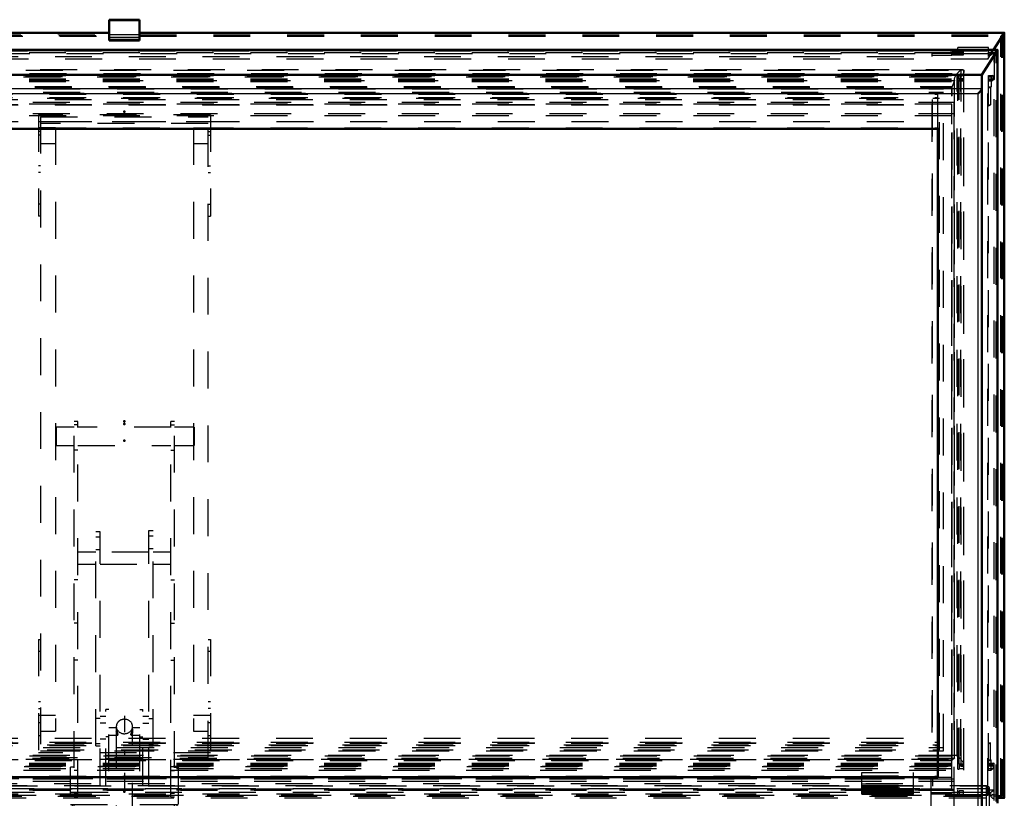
# Model space of a CAD drawing. Header units: millimetres. Extents: x 0 to 428, y 0 to 298.
# Tile 5 of 45: x 67 to 93, y 138 to 159. Entities that reach past the tile are written whole.
import ezdxf

# ---------------------------------------------------------------- set-up
doc = ezdxf.new("R2010")
doc.units = ezdxf.units.MM
doc.linetypes.add('Center', pattern=[1.5, 0.45, -0.5, 0.05, -0.5])
doc.linetypes.add('Dashed', pattern=[2, 1, -1])
for name, color, linetype, lineweight in [('am_0', 7, 'Continuous', 50), ('am_12', 3, 'Continuous', 25), ('am_3', 6, 'Dashed', 25), ('am_6', 2, 'Continuous', 35), ('am_7', 7, 'Center', 25), ('am_9', 7, 'Continuous', 50)]:
    doc.layers.add(name, color=color, linetype=linetype, lineweight=lineweight)

# ---------------------------------------------------------------- blocks, each defined once
blk = doc.blocks.new('12_FGS3001202402511U_0_in_FDFneo120240C2325N1N4N_300Op0__1203')
at = {"layer": 'am_3'}
for p, q in [((71.879, 156.656), (67.219, 156.656)), ((67.219, 156.656), (67.219, 153.91)), ((71.879, 156.656), (71.879, 153.91)), ((67.219, 156.472), (71.879, 156.472)), ((67.279, 156.604), (71.819, 156.604)), ((67.279, 156.604), (67.279, 139.242)), ((71.819, 156.42), (67.279, 156.42)), ((71.819, 139.242), (71.819, 156.604)), ((67.679, 156.299), (67.219, 156.299)), ((67.279, 156.202), (67.219, 156.202)), ((67.279, 156.1), (67.219, 156.1)), ((67.679, 156.299), (67.679, 139.964)), ((71.419, 156.299), (71.419, 139.964)), ((71.419, 156.299), (71.879, 156.299)), ((71.819, 156.202), (71.879, 156.202)), ((71.819, 156.1), (71.879, 156.1)), ((67.279, 155.882), (67.679, 155.882)), ((71.419, 155.882), (71.819, 155.882)), ((67.279, 155.274), (67.219, 155.274)), ((67.279, 155.09), (67.219, 155.09)), ((71.819, 155.274), (71.879, 155.274)), ((71.819, 155.09), (71.879, 155.09)), ((67.279, 154.235), (67.219, 154.235)), ((71.819, 154.235), (71.879, 154.235)), ((67.279, 153.91), (67.219, 153.91)), ((71.819, 153.91), (71.879, 153.91)), ((67.219, 142.445), (67.279, 142.445)), ((67.219, 142.445), (67.219, 139.19)), ((71.819, 142.445), (71.879, 142.445)), ((71.879, 142.445), (71.879, 139.19)), ((67.279, 142.12), (67.219, 142.12)), ((71.879, 142.12), (71.819, 142.12)), ((67.279, 140.756), (67.219, 140.756)), ((71.879, 140.756), (71.819, 140.756)), ((67.219, 140.572), (67.279, 140.572)), ((67.679, 140.381), (67.219, 140.381)), ((71.879, 140.381), (71.419, 140.381)), ((71.879, 140.572), (71.819, 140.572)), ((67.279, 140.182), (67.219, 140.182)), ((71.879, 140.182), (71.819, 140.182)), ((67.279, 139.829), (67.219, 139.829)), ((67.279, 139.964), (67.679, 139.964)), ((71.419, 139.964), (71.819, 139.964)), ((71.879, 139.829), (71.819, 139.829)), ((71.879, 139.374), (67.219, 139.374)), ((67.279, 139.426), (71.819, 139.426)), ((71.879, 139.19), (67.219, 139.19)), ((67.279, 139.242), (71.819, 139.242))]:
    blk.add_line(p, q, dxfattribs=at)
at = {"layer": 'am_6'}
for tag, p, flags in [('NB', (76.879, 156.656), 8), ('NN', (76.879, 156.156), 8), ('NT', (76.879, 155.656), 8), ('NBSYN', (76.879, 155.156), 8), ('LINA', (76.879, 154.656), 8), ('CATALOG', (76.879, 154.156), 8), ('IDNR', (76.879, 153.656), 8), ('PN', (76.879, 153.156), 8), ('LODLEVEL', (76.879, 152.656), 8), ('L', (76.879, 152.156), 8), ('W', (76.879, 151.656), 8), ('DP', (76.879, 151.156), 8), ('OP', (76.879, 150.656), 8), ('PPATH', (76.879, 150.156), 8), ('ExcludeFromBOM', (76.879, 149.156), 8), ('PSOL_0', (76.879, 148.656), 9), ('PSOL_1', (76.879, 148.156), 9), ('PSOL_2', (76.879, 147.656), 9)]:
    blk.add_attdef(tag, p, '', height=0.5, dxfattribs=dict(at, flags=flags))
blk = doc.blocks.new('13_Flat_Glass_Skylight_300120240_6_0_in_FDFneo120240C2325N1N4N_300Op0__1203')
at = {"layer": 'am_3'}
for p, q in [((92.27, 157.876), (46.829, 157.876)), ((46.879, 157.862), (92.219, 157.862)), ((46.981, 157.773), (92.117, 157.773)), ((92.117, 139.287), (92.117, 157.773)), ((92.219, 157.862), (92.221, 157.863)), ((92.219, 139.287), (92.219, 157.773)), ((92.219, 157.773), (92.221, 157.77)), ((92.221, 157.77), (92.221, 157.863)), ((92.301, 139.037), (92.301, 157.844)), ((46.871, 157.694), (92.227, 157.694)), ((46.964, 157.612), (92.134, 157.612)), ((46.964, 157.554), (92.134, 157.554)), ((47.054, 157.588), (92.044, 157.588)), ((92.044, 157.588), (91.982, 157.421)), ((92.035, 157.612), (92.035, 139.269)), ((92.044, 139.23), (92.044, 157.588)), ((92.134, 139.038), (92.134, 157.609)), ((92.227, 139.015), (92.227, 157.694)), ((47.117, 157.421), (91.982, 157.421)), ((91.982, 139.172), (91.982, 157.421)), ((92.067, 139.301), (47.032, 139.301)), ((92.221, 139.288), (92.219, 139.287)), ((92.221, 139.195), (92.221, 139.288)), ((46.879, 139.198), (92.219, 139.198)), ((46.964, 139.097), (92.134, 139.097)), ((46.964, 139.038), (92.134, 139.038)), ((46.981, 139.287), (92.117, 139.287)), ((47.054, 139.23), (92.044, 139.23)), ((47.117, 139.172), (91.982, 139.172)), ((92.044, 139.23), (91.982, 139.172)), ((92.219, 139.198), (92.221, 139.195)), ((46.829, 139.005), (92.27, 139.005)), ((46.871, 139.015), (92.227, 139.015))]:
    blk.add_line(p, q, dxfattribs=at)
for points in [[(92.117, 157.773), (92.102, 157.752), (92.087, 157.732), (92.075, 157.712), (92.064, 157.693), (92.055, 157.676), (92.047, 157.659), (92.041, 157.644), (92.037, 157.63), (92.035, 157.618), (92.035, 157.612)], [(92.219, 157.862), (92.214, 157.86), (92.208, 157.857), (92.203, 157.853), (92.196, 157.849), (92.19, 157.845), (92.184, 157.84), (92.177, 157.835), (92.17, 157.829), (92.164, 157.823), (92.157, 157.817), (92.15, 157.811), (92.144, 157.804), (92.138, 157.797), (92.131, 157.791), (92.126, 157.784), (92.12, 157.777), (92.117, 157.773)], [(92.221, 157.863), (92.237, 157.869), (92.25, 157.873), (92.263, 157.875), (92.27, 157.876)], [(92.301, 157.844), (92.3, 157.833), (92.297, 157.82), (92.293, 157.806), (92.286, 157.79), (92.278, 157.773), (92.268, 157.755), (92.256, 157.735), (92.243, 157.715), (92.228, 157.695), (92.227, 157.694)], [(92.27, 157.876), (92.28, 157.875), (92.288, 157.872), (92.294, 157.867), (92.298, 157.861), (92.301, 157.852), (92.301, 157.844)], [(92.035, 157.612), (92.036, 157.602), (92.039, 157.594), (92.044, 157.588), (92.044, 157.588)], [(92.067, 139.301), (92.057, 139.3), (92.049, 139.297), (92.043, 139.292), (92.038, 139.285), (92.036, 139.277), (92.035, 139.269)], [(92.117, 139.287), (92.102, 139.293), (92.087, 139.298), (92.075, 139.3), (92.067, 139.301)], [(92.035, 139.269), (92.036, 139.258), (92.039, 139.245), (92.044, 139.23), (92.044, 139.23)], [(92.219, 139.198), (92.214, 139.205), (92.208, 139.211), (92.203, 139.218), (92.196, 139.225), (92.19, 139.231), (92.184, 139.238), (92.177, 139.244), (92.17, 139.25), (92.164, 139.256), (92.157, 139.261), (92.15, 139.267), (92.144, 139.271), (92.138, 139.276), (92.131, 139.28), (92.126, 139.283), (92.12, 139.286), (92.117, 139.287)], [(92.301, 139.037), (92.3, 139.048), (92.297, 139.061), (92.293, 139.075), (92.286, 139.091), (92.278, 139.108), (92.268, 139.126), (92.256, 139.146), (92.243, 139.166), (92.228, 139.186), (92.221, 139.195)], [(92.27, 139.005), (92.28, 139.006), (92.288, 139.009), (92.294, 139.014), (92.298, 139.02), (92.301, 139.029), (92.301, 139.037)], [(92.227, 139.015), (92.242, 139.01), (92.255, 139.007), (92.267, 139.005), (92.27, 139.005)]]:
    blk.add_lwpolyline(points, dxfattribs=at)
at = {"layer": 'am_6'}
for tag, p, flags in [('NB', (97.301, 157.876), 8), ('NN', (97.301, 157.376), 8), ('NT', (97.301, 156.876), 8), ('NBSYN', (97.301, 156.376), 8), ('LINA', (97.301, 155.876), 8), ('CATALOG', (97.301, 155.376), 8), ('IDNR', (97.301, 154.876), 8), ('PN', (97.301, 154.376), 8), ('LODLEVEL', (97.301, 153.876), 8), ('L', (97.301, 153.376), 8), ('W', (97.301, 152.876), 8), ('PPATH', (97.301, 152.376), 8), ('ExcludeFromBOM', (97.301, 151.376), 8), ('PSOL_0', (97.301, 150.876), 9), ('PSOL_1', (97.301, 150.376), 9), ('PSOL_2', (97.301, 149.876), 9)]:
    blk.add_attdef(tag, p, '', height=0.5, dxfattribs=dict(at, flags=flags))
blk = doc.blocks.new('14_Flat_Glass_Skylight_300120240_12_0_in_FDFneo120240C2325N1N4N_300Op0__1203')
at = {"layer": 'am_3'}
for p, q in [((47.351, 157.356), (91.747, 157.356)), ((47.351, 157.268), (91.747, 157.268)), ((47.515, 157.212), (91.583, 157.212)), ((91.583, 157.212), (91.583, 139.573)), ((91.747, 139.429), (91.747, 157.356)), ((47.515, 157.124), (91.583, 157.124)), ((47.515, 139.661), (91.583, 139.661)), ((47.515, 139.573), (91.583, 139.573)), ((47.351, 139.517), (91.747, 139.517)), ((47.351, 139.429), (91.747, 139.429))]:
    blk.add_line(p, q, dxfattribs=at)
at = {"layer": 'am_6'}
for tag, p, flags in [('NB', (96.747, 157.356), 8), ('NN', (96.747, 156.856), 8), ('NT', (96.747, 156.356), 8), ('NBSYN', (96.747, 155.856), 8), ('LINA', (96.747, 155.356), 8), ('CATALOG', (96.747, 154.856), 8), ('IDNR', (96.747, 154.356), 8), ('PN', (96.747, 153.856), 8), ('LODLEVEL', (96.747, 153.356), 8), ('L', (96.747, 152.856), 8), ('W', (96.747, 152.356), 8), ('PPATH', (96.747, 151.856), 8), ('ExcludeFromBOM', (96.747, 150.856), 8), ('PSOL_0', (96.747, 150.356), 9), ('PSOL_1', (96.747, 149.856), 9), ('PSOL_2', (96.747, 149.356), 9)]:
    blk.add_attdef(tag, p, '', height=0.5, dxfattribs=dict(at, flags=flags))
blk = doc.blocks.new('15_Flat_Glass_Skylight_300120240_5_0_in_FDFneo120240C2325N1N4N_300Op0__1203')
at = {"layer": 'am_3'}
for p, q in [((47.459, 157.243), (91.639, 157.243)), ((91.639, 139.457), (91.639, 157.243)), ((47.459, 157.107), (91.639, 157.107)), ((47.659, 157.068), (91.439, 157.068)), ((47.659, 156.932), (91.439, 156.932)), ((91.439, 157.068), (91.439, 139.632)), ((47.459, 139.593), (91.639, 139.593)), ((47.659, 139.768), (91.439, 139.768)), ((47.659, 139.632), (91.439, 139.632)), ((47.459, 139.457), (91.639, 139.457))]:
    blk.add_line(p, q, dxfattribs=at)
at = {"layer": 'am_6'}
for tag, p, flags in [('NB', (96.639, 157.243), 8), ('NN', (96.639, 156.743), 8), ('NT', (96.639, 156.243), 8), ('NBSYN', (96.639, 155.743), 8), ('LINA', (96.639, 155.243), 8), ('CATALOG', (96.639, 154.743), 8), ('IDNR', (96.639, 154.243), 8), ('PN', (96.639, 153.743), 8), ('LODLEVEL', (96.639, 153.243), 8), ('L', (96.639, 152.743), 8), ('W', (96.639, 152.243), 8), ('PPATH', (96.639, 151.743), 8), ('ExcludeFromBOM', (96.639, 150.743), 8), ('PSOL_0', (96.639, 150.243), 9), ('PSOL_1', (96.639, 149.743), 9), ('PSOL_2', (96.639, 149.243), 9)]:
    blk.add_attdef(tag, p, '', height=0.5, dxfattribs=dict(at, flags=flags))
blk = doc.blocks.new('16_FGS3001202402O4U_0_in_FDFneo120240C2325N1N4N_300Op0__1203')
at = {"layer": 'am_3'}
for p, q in [((91.969, 156.944), (47.129, 156.944)), ((91.969, 138.4), (91.969, 156.944)), ((91.969, 156.627), (47.129, 156.627)), ((47.129, 138.717), (91.969, 138.717)), ((47.129, 138.4), (91.969, 138.4))]:
    blk.add_line(p, q, dxfattribs=at)
at = {"layer": 'am_6'}
for tag, p, flags in [('NB', (96.969, 156.944), 8), ('NN', (96.969, 156.444), 8), ('NT', (96.969, 155.944), 8), ('NBSYN', (96.969, 155.444), 8), ('LINA', (96.969, 154.944), 8), ('CATALOG', (96.969, 154.444), 8), ('IDNR', (96.969, 153.944), 8), ('PN', (96.969, 153.444), 8), ('LODLEVEL', (96.969, 152.944), 8), ('L', (96.969, 152.444), 8), ('W', (96.969, 151.944), 8), ('TG', (96.969, 151.444), 8), ('TG1', (96.969, 150.944), 8), ('OC', (96.969, 150.444), 8), ('PPATH', (96.969, 149.944), 8), ('ExcludeFromBOM', (96.969, 148.944), 8), ('PSOL_0', (96.969, 148.444), 9), ('PSOL_1', (96.969, 147.944), 9), ('PSOL_2', (96.969, 147.444), 9), ('PSOL_3', (96.969, 146.944), 9)]:
    blk.add_attdef(tag, p, '', height=0.5, dxfattribs=dict(at, flags=flags))
blk = doc.blocks.new('17_FGS30012024025O3U_0_in_FDFneo120240C2325N1N4N_300Op0__1203')
at = {"layer": 'am_0'}
for p, q in [((69.959, 159.232), (69.139, 159.232)), ((69.139, 158.667), (69.139, 159.232)), ((69.959, 158.667), (69.959, 159.232)), ((69.139, 158.88), (45.707, 158.88)), ((93.391, 158.88), (69.959, 158.88)), ((93.104, 158.415), (93.39, 158.866)), ((93.394, 138.157), (93.394, 158.876)), ((69.139, 158.688), (69.959, 158.688)), ((69.139, 158.667), (69.959, 158.667)), ((45.888, 158.41), (93.21, 158.41)), ((93.208, 158.415), (45.89, 158.415)), ((92.789, 157.739), (93.21, 158.41)), ((93.21, 138.011), (93.21, 158.41)), ((93.211, 138.013), (93.211, 158.413)), ((46.309, 157.739), (92.789, 157.739)), ((92.789, 137.709), (92.789, 157.739)), ((47.509, 156.273), (91.589, 156.273)), ((91.589, 138.71), (91.589, 156.273)), ((47.509, 138.71), (91.589, 138.71)), ((93.39, 138.154), (93.211, 138.184)), ((93.211, 138.153), (93.391, 138.153))]:
    blk.add_line(p, q, dxfattribs=at)
for points in [[(93.39, 158.866), (93.391, 158.868), (93.392, 158.869), (93.393, 158.871), (93.393, 158.873), (93.394, 158.874), (93.394, 158.875), (93.394, 158.876)], [(93.394, 158.876), (93.394, 158.877), (93.394, 158.878), (93.393, 158.879), (93.393, 158.879), (93.392, 158.879), (93.391, 158.88)], [(93.21, 158.41), (93.211, 158.411), (93.211, 158.412), (93.211, 158.413), (93.211, 158.414), (93.21, 158.414), (93.21, 158.415), (93.209, 158.415), (93.208, 158.415), (93.208, 158.415)], [(92.789, 157.371), (92.789, 157.366), (92.788, 157.361), (92.786, 157.355), (92.783, 157.349), (92.78, 157.342), (92.776, 157.335), (92.771, 157.327), (92.766, 157.319), (92.76, 157.311), (92.753, 157.302), (92.747, 157.294), (92.739, 157.285), (92.731, 157.276), (92.723, 157.268), (92.715, 157.259), (92.707, 157.251), (92.698, 157.243), (92.689, 157.235)], [(93.39, 138.154), (93.391, 138.153), (93.392, 138.153), (93.393, 138.154), (93.393, 138.154), (93.394, 138.155), (93.394, 138.156), (93.394, 138.157)]]:
    blk.add_lwpolyline(points, dxfattribs=at)
at = {"layer": 'am_12'}
for p, q in [((69.139, 159.227), (69.959, 159.227)), ((45.709, 158.866), (69.139, 158.866)), ((69.959, 158.866), (93.39, 158.866)), ((93.39, 138.154), (93.39, 158.866)), ((46.309, 157.371), (92.789, 157.371)), ((46.409, 157.235), (92.689, 157.235)), ((92.689, 137.748), (92.689, 157.235)), ((93.211, 138.154), (93.39, 138.154))]:
    blk.add_line(p, q, dxfattribs=at)
at = {"layer": 'am_3'}
for p, q in [((69.139, 159.211), (69.959, 159.211)), ((45.744, 158.851), (69.139, 158.851)), ((45.772, 158.8), (69.139, 158.8)), ((45.795, 158.787), (69.139, 158.787)), ((69.139, 158.827), (69.959, 158.827)), ((69.959, 158.851), (93.354, 158.851)), ((69.959, 158.8), (93.326, 158.8)), ((69.959, 158.787), (93.303, 158.787)), ((93.326, 158.8), (92.969, 158.237)), ((93.354, 158.851), (93.303, 158.787)), ((93.303, 158.787), (93.326, 158.8)), ((93.303, 138.227), (93.303, 158.787)), ((93.326, 138.199), (93.326, 158.8)), ((93.354, 138.201), (93.354, 158.851)), ((69.959, 158.754), (69.139, 158.754)), ((45.924, 158.389), (93.175, 158.389)), ((45.982, 158.314), (93.116, 158.314)), ((46.964, 158.343), (92.134, 158.343)), ((47.669, 158.237), (91.429, 158.237)), ((91.973, 158.312), (91.429, 158.312)), ((91.429, 158.312), (91.429, 158.237)), ((91.429, 158.27), (91.973, 158.27)), ((92.284, 158.344), (91.973, 158.344)), ((91.973, 158.27), (91.973, 158.344)), ((91.973, 158.284), (92.284, 158.284)), ((92.969, 158.475), (92.134, 158.475)), ((92.134, 158.304), (92.134, 158.475)), ((92.134, 158.388), (92.174, 158.388)), ((92.174, 158.304), (92.134, 158.304)), ((92.174, 158.431), (92.284, 158.431)), ((92.174, 158.304), (92.174, 158.431)), ((92.284, 158.323), (92.174, 158.323)), ((92.284, 158.284), (92.284, 158.431)), ((92.945, 158.164), (93.104, 158.415)), ((92.969, 158.237), (92.969, 158.475)), ((92.969, 158.237), (93.12, 158.343)), ((92.969, 158.343), (93.12, 158.343)), ((93.175, 158.389), (93.116, 158.314)), ((93.116, 138.08), (93.116, 158.314)), ((93.12, 158.343), (93.12, 157.612)), ((93.175, 138.053), (93.175, 158.389)), ((92.945, 158.164), (46.154, 158.164)), ((92.945, 138.23), (92.945, 158.164)), ((46.964, 157.724), (92.134, 157.724)), ((92.134, 157.724), (92.134, 157.574)), ((92.134, 157.705), (92.174, 157.705)), ((92.174, 157.724), (92.284, 157.724)), ((92.174, 157.609), (92.174, 157.724)), ((92.284, 157.724), (92.284, 138.907)), ((92.969, 157.724), (93.093, 157.724)), ((92.969, 138.907), (92.969, 157.724)), ((93.093, 157.724), (93.037, 157.685)), ((93.093, 157.628), (93.093, 157.724)), ((46.814, 157.685), (92.284, 157.685)), ((46.964, 157.628), (92.134, 157.628)), ((46.964, 157.612), (92.134, 157.612)), ((46.964, 157.609), (92.134, 157.609)), ((46.964, 157.574), (92.134, 157.574)), ((92.284, 157.628), (92.174, 157.628)), ((92.174, 157.609), (92.284, 157.609)), ((92.174, 157.593), (92.284, 157.593)), ((92.174, 139.058), (92.174, 157.593)), ((92.174, 157.574), (92.284, 157.574)), ((92.969, 157.685), (93.037, 157.685)), ((92.969, 157.628), (93.093, 157.628)), ((92.969, 157.612), (93.12, 157.612)), ((92.969, 157.609), (93.065, 157.609)), ((92.969, 157.574), (93.065, 157.574)), ((93.037, 157.685), (93.037, 157.413)), ((93.065, 157.609), (93.093, 157.628)), ((93.12, 157.612), (93.065, 157.574)), ((93.065, 157.574), (93.065, 157.609)), ((47.125, 157.413), (91.973, 157.413)), ((47.125, 157.399), (91.973, 157.399)), ((91.973, 139.165), (91.973, 157.413)), ((92.969, 157.413), (93.037, 157.413)), ((92.969, 157.399), (93.017, 157.399)), ((93.037, 157.413), (93.017, 157.399)), ((93.017, 157.399), (93.017, 156.923)), ((47.069, 156.997), (92.029, 156.997)), ((47.669, 156.923), (91.429, 156.923)), ((91.429, 156.923), (91.429, 139.19)), ((92.029, 156.997), (92.029, 138.358)), ((93.017, 156.923), (92.969, 156.89)), ((92.969, 156.923), (93.017, 156.923)), ((47.069, 156.69), (92.029, 156.69)), ((47.669, 156.472), (91.429, 156.472)), ((47.509, 156.305), (91.589, 156.305)), ((91.589, 156.305), (91.589, 156.273)), ((47.669, 139.641), (91.429, 139.641)), ((93.017, 139.641), (92.969, 139.607)), ((92.969, 139.641), (93.017, 139.641)), ((93.017, 139.165), (93.017, 139.641)), ((46.964, 139.097), (92.134, 139.097)), ((46.964, 139.058), (92.134, 139.058)), ((46.964, 139.042), (92.134, 139.042)), ((46.964, 139.023), (92.134, 139.023)), ((47.125, 139.179), (91.973, 139.179)), ((47.125, 139.165), (91.973, 139.165)), ((47.669, 139.19), (91.429, 139.19)), ((92.134, 138.927), (92.134, 139.038)), ((92.174, 139.077), (92.284, 139.077)), ((92.174, 139.058), (92.284, 139.058)), ((92.174, 139.042), (92.284, 139.042)), ((92.174, 139.042), (92.174, 138.927)), ((92.174, 139.023), (92.284, 139.023)), ((92.969, 139.179), (93.037, 139.179)), ((92.969, 139.165), (93.017, 139.165)), ((92.969, 139.097), (93.12, 139.097)), ((92.969, 139.058), (93.065, 139.058)), ((92.969, 139.042), (93.093, 139.042)), ((92.969, 139.023), (93.065, 139.023)), ((93.037, 139.179), (93.017, 139.165)), ((93.037, 138.907), (93.037, 139.179)), ((93.12, 139.097), (93.065, 139.058)), ((93.065, 139.058), (93.065, 139.023)), ((93.065, 139.023), (93.093, 139.042)), ((93.093, 139.042), (93.093, 138.946)), ((93.12, 138.366), (93.12, 139.097)), ((46.814, 138.907), (92.284, 138.907)), ((46.964, 138.946), (92.134, 138.946)), ((89.529, 138.843), (90.929, 138.843)), ((89.529, 138.251), (89.529, 138.843)), ((89.529, 138.838), (90.929, 138.838)), ((90.929, 138.251), (90.929, 138.843)), ((92.134, 138.927), (92.174, 138.927)), ((92.174, 138.946), (92.284, 138.946)), ((92.969, 138.946), (93.093, 138.946)), ((92.969, 138.907), (93.037, 138.907)), ((93.093, 138.946), (93.037, 138.907)), ((47.069, 138.665), (92.029, 138.665)), ((47.509, 138.743), (91.589, 138.743)), ((89.529, 138.752), (90.929, 138.752)), ((89.529, 138.74), (90.929, 138.74)), ((45.795, 138.227), (93.303, 138.227)), ((46.154, 138.23), (92.945, 138.23)), ((46.964, 138.366), (92.134, 138.366)), ((47.069, 138.358), (92.029, 138.358)), ((47.669, 138.26), (91.429, 138.26)), ((89.849, 138.391), (89.529, 138.391)), ((89.529, 138.389), (90.929, 138.389)), ((89.529, 138.352), (90.929, 138.352)), ((89.849, 138.351), (89.529, 138.351)), ((89.529, 138.316), (89.849, 138.316)), ((89.529, 138.31), (90.929, 138.31)), ((89.529, 138.291), (89.849, 138.291)), ((89.529, 138.291), (89.849, 138.291)), ((89.529, 138.252), (89.849, 138.252)), ((89.529, 138.251), (89.849, 138.251)), ((89.849, 138.251), (89.849, 138.391)), ((89.849, 138.364), (90.609, 138.364)), ((90.609, 138.31), (89.849, 138.31)), ((89.849, 138.302), (90.609, 138.302)), ((90.609, 138.262), (89.849, 138.262)), ((90.929, 138.391), (90.609, 138.391)), ((90.609, 138.251), (90.609, 138.391)), ((90.929, 138.351), (90.609, 138.351)), ((90.609, 138.316), (90.929, 138.316)), ((90.609, 138.291), (90.929, 138.291)), ((90.609, 138.291), (90.929, 138.291)), ((90.609, 138.252), (90.929, 138.252)), ((90.609, 138.251), (90.929, 138.251)), ((91.429, 138.294), (91.973, 138.294)), ((91.429, 138.252), (91.429, 138.294)), ((91.973, 138.252), (91.429, 138.252)), ((91.973, 138.308), (92.284, 138.308)), ((91.973, 138.248), (91.973, 138.308)), ((92.284, 138.248), (91.973, 138.248)), ((92.134, 138.234), (92.134, 138.366)), ((92.174, 138.328), (92.134, 138.328)), ((92.134, 138.244), (92.174, 138.244)), ((92.969, 138.234), (92.134, 138.234)), ((92.284, 138.347), (92.174, 138.347)), ((92.174, 138.347), (92.174, 138.239)), ((92.174, 138.239), (92.284, 138.239)), ((92.284, 138.239), (92.284, 138.347)), ((93.211, 138.184), (92.945, 138.23)), ((92.969, 138.26), (93.12, 138.366)), ((92.969, 138.366), (93.12, 138.366)), ((92.969, 138.366), (92.969, 138.234)), ((93.326, 138.199), (92.969, 138.26)), ((93.354, 138.201), (93.303, 138.227)), ((93.303, 138.227), (93.326, 138.199)), ((45.744, 138.201), (93.354, 138.201)), ((45.772, 138.199), (93.326, 138.199)), ((45.887, 138.154), (93.211, 138.154)), ((45.887, 138.153), (93.211, 138.153))]:
    blk.add_line(p, q, dxfattribs=at)
for points in [[(93.391, 158.88), (93.39, 158.879), (93.389, 158.879), (93.387, 158.879), (93.386, 158.878), (93.384, 158.877), (93.382, 158.876), (93.38, 158.875), (93.378, 158.874), (93.376, 158.872), (93.374, 158.871), (93.372, 158.869), (93.37, 158.867), (93.367, 158.865), (93.365, 158.863), (93.363, 158.861), (93.361, 158.859), (93.359, 158.857), (93.357, 158.855), (93.355, 158.852), (93.354, 158.851)], [(93.208, 158.415), (93.207, 158.415), (93.206, 158.415), (93.205, 158.415), (93.203, 158.414), (93.202, 158.413), (93.2, 158.412), (93.199, 158.411), (93.197, 158.41), (93.195, 158.409), (93.193, 158.407), (93.191, 158.406), (93.189, 158.404), (93.187, 158.403), (93.185, 158.401), (93.184, 158.399), (93.182, 158.397), (93.18, 158.395), (93.178, 158.393), (93.177, 158.391), (93.175, 158.389), (93.175, 158.389)], [(93.394, 138.157), (93.394, 138.158), (93.394, 138.159), (93.393, 138.16), (93.393, 138.162), (93.392, 138.164), (93.391, 138.166), (93.39, 138.167), (93.388, 138.169), (93.387, 138.172), (93.385, 138.174), (93.384, 138.176), (93.382, 138.178), (93.38, 138.18), (93.378, 138.182), (93.376, 138.184), (93.374, 138.187), (93.371, 138.189), (93.369, 138.191), (93.367, 138.192), (93.365, 138.194), (93.363, 138.196), (93.361, 138.197), (93.359, 138.199), (93.357, 138.2), (93.355, 138.201), (93.354, 138.201)]]:
    blk.add_lwpolyline(points, dxfattribs=at)
at = {"layer": 'am_6'}
for tag, p, flags in [('NB', (98.394, 159.232), 8), ('NN', (98.394, 158.732), 8), ('NT', (98.394, 158.232), 8), ('NBSYN', (98.394, 157.732), 8), ('LINA', (98.394, 157.232), 8), ('CATALOG', (98.394, 156.732), 8), ('IDNR', (98.394, 156.232), 8), ('PN', (98.394, 155.732), 8), ('LODLEVEL', (98.394, 155.232), 8), ('L', (98.394, 154.732), 8), ('W', (98.394, 154.232), 8), ('DP', (98.394, 153.732), 8), ('OP', (98.394, 153.232), 8), ('OC', (98.394, 152.732), 8), ('ExcludeFromBOM', (98.394, 151.732), 8), ('PSOL_0', (98.394, 151.232), 9), ('PSOL_1', (98.394, 150.732), 9), ('PSOL_2', (98.394, 150.232), 9)]:
    blk.add_attdef(tag, p, '', height=0.5, dxfattribs=dict(at, flags=flags))
blk = doc.blocks.new('18_Flat_Glass_Skylight_3001202402_2_0_in_FDFneo120240C2325N1N4N_300Op0__1203')
at = {"layer": 'am_3'}
for p, q in [((47.069, 138.605), (92.029, 138.605)), ((47.645, 138.684), (91.453, 138.684)), ((47.645, 138.545), (91.453, 138.545)), ((47.689, 138.679), (91.409, 138.679)), ((89.529, 138.533), (90.929, 138.533)), ((89.529, 138.492), (90.929, 138.492)), ((91.409, 135.802), (91.409, 138.679)), ((91.453, 136.474), (91.453, 138.684)), ((46.109, 138.403), (92.989, 138.403)), ((46.109, 138.303), (92.989, 138.303)), ((92.914, 138.478), (46.184, 138.478)), ((46.193, 138.478), (92.905, 138.478)), ((47.069, 138.386), (92.029, 138.386)), ((89.529, 138.457), (90.929, 138.457)), ((89.529, 138.436), (90.929, 138.436)), ((89.529, 138.428), (90.929, 138.428)), ((89.529, 138.395), (89.899, 138.395)), ((89.529, 138.388), (90.929, 138.388)), ((89.899, 138.33), (89.529, 138.33)), ((90.559, 138.411), (89.899, 138.411)), ((89.899, 138.411), (89.899, 138.231)), ((90.559, 138.371), (89.899, 138.371)), ((89.899, 138.352), (90.559, 138.352)), ((89.899, 138.345), (90.559, 138.345)), ((89.899, 138.286), (90.559, 138.286)), ((89.899, 138.271), (90.559, 138.271)), ((89.899, 138.258), (90.559, 138.258)), ((89.899, 138.231), (90.559, 138.231)), ((90.559, 138.231), (90.559, 138.411)), ((90.559, 138.395), (90.929, 138.395)), ((90.929, 138.33), (90.559, 138.33)), ((92.029, 138.358), (92.029, 136.195)), ((92.905, 138.478), (92.905, 136.104)), ((92.989, 135.911), (92.989, 138.403))]:
    blk.add_line(p, q, dxfattribs=at)
for points in [[(92.905, 138.478), (92.912, 138.478), (92.92, 138.478), (92.927, 138.477), (92.934, 138.476), (92.941, 138.473), (92.947, 138.471), (92.953, 138.468), (92.959, 138.464), (92.965, 138.459), (92.97, 138.454), (92.974, 138.449), (92.978, 138.443), (92.981, 138.437), (92.984, 138.431), (92.986, 138.424), (92.988, 138.417), (92.989, 138.41), (92.989, 138.403)], [(92.989, 138.303), (92.99, 138.286), (92.992, 138.269), (92.996, 138.252), (93.001, 138.236), (93.008, 138.221), (93.016, 138.206), (93.025, 138.193), (93.036, 138.18), (93.048, 138.168), (93.061, 138.158), (93.074, 138.149), (93.089, 138.141)]]:
    blk.add_lwpolyline(points, dxfattribs=at)
at = {"layer": 'am_6'}
for tag, p, flags in [('NB', (99.264, 138.684), 8), ('NN', (99.264, 138.184), 8), ('NT', (99.264, 137.684), 8), ('NBSYN', (99.264, 137.184), 8), ('LINA', (99.264, 136.684), 8), ('CATALOG', (99.264, 136.184), 8), ('IDNR', (99.264, 135.684), 8), ('PN', (99.264, 135.184), 8), ('LODLEVEL', (99.264, 134.684), 8), ('L', (99.264, 134.184), 8), ('W', (99.264, 133.684), 8), ('DP', (99.264, 133.184), 8), ('ExcludeFromBOM', (99.264, 132.184), 8), ('PSOL_0', (99.264, 131.684), 9), ('PSOL_1', (99.264, 131.184), 9)]:
    blk.add_attdef(tag, p, '', height=0.5, dxfattribs=dict(at, flags=flags))
blk = doc.blocks.new('20_FGS30012024025O310U_0_in_FDFneo120240C2325N1N4N_300Op0__1203')
at = {"layer": 'am_3'}
for p, q in [((67.699, 148.197), (67.699, 147.697)), ((68.189, 148.197), (67.699, 148.197)), ((68.189, 134.964), (68.189, 148.347)), ((68.289, 148.347), (68.189, 148.347)), ((68.289, 148.257), (68.189, 148.257)), ((68.289, 138.184), (68.289, 148.347)), ((70.809, 148.197), (68.289, 148.197)), ((70.809, 138.184), (70.809, 148.347)), ((70.909, 148.347), (70.809, 148.347)), ((70.809, 148.257), (70.909, 148.257)), ((70.909, 134.964), (70.909, 148.347)), ((71.439, 148.197), (70.909, 148.197)), ((71.439, 148.197), (71.439, 147.697)), ((67.699, 147.697), (68.189, 147.697)), ((68.289, 147.574), (68.189, 147.574)), ((68.289, 147.697), (70.809, 147.697)), ((70.809, 147.574), (70.909, 147.574)), ((70.909, 147.697), (71.439, 147.697)), ((68.774, 139.559), (68.774, 145.358)), ((68.889, 145.358), (68.774, 145.358)), ((68.889, 145.215), (68.774, 145.215)), ((68.889, 134.488), (68.889, 145.358)), ((70.209, 145.395), (70.324, 145.395)), ((70.209, 134.488), (70.209, 145.395)), ((70.209, 145.254), (70.324, 145.254)), ((70.324, 139.559), (70.324, 145.395)), ((70.209, 144.909), (70.324, 144.909)), ((68.774, 144.804), (68.289, 144.804)), ((68.889, 144.869), (68.774, 144.869)), ((70.209, 144.804), (68.889, 144.804)), ((70.809, 144.804), (70.324, 144.804)), ((68.289, 144.484), (68.774, 144.484)), ((68.889, 144.484), (70.209, 144.484)), ((70.324, 144.484), (70.809, 144.484)), ((68.289, 144.061), (68.189, 144.061)), ((70.809, 144.061), (70.909, 144.061)), ((68.289, 142.886), (68.189, 142.886)), ((70.809, 142.886), (70.909, 142.886)), ((68.289, 141.887), (68.189, 141.887)), ((70.809, 141.887), (70.909, 141.887)), ((69.049, 140.359), (68.889, 140.359)), ((69.049, 134.488), (69.049, 140.546)), ((69.129, 140.546), (69.049, 140.546)), ((69.129, 136.872), (69.129, 140.546)), ((69.969, 136.872), (69.969, 140.546)), ((69.969, 140.546), (70.049, 140.546)), ((70.049, 134.488), (70.049, 140.546)), ((70.209, 140.359), (70.049, 140.359)), ((68.889, 140.304), (68.774, 140.304)), ((69.049, 140.173), (68.889, 140.173)), ((70.049, 140.173), (70.209, 140.173)), ((70.209, 140.303), (70.324, 140.303)), ((69.336, 140.054), (69.129, 140.054)), ((69.129, 139.854), (69.372, 139.854)), ((69.329, 140.086), (69.329, 140.028)), ((69.329, 139.942), (69.329, 137.558)), ((69.731, 139.854), (69.728, 139.855)), ((69.736, 139.855), (69.731, 139.854)), ((69.732, 139.854), (69.969, 139.854)), ((69.969, 140.054), (69.762, 140.054)), ((69.769, 140.028), (69.769, 140.086)), ((69.769, 137.558), (69.769, 139.942)), ((68.889, 139.613), (68.774, 139.613)), ((68.774, 139.559), (68.889, 139.559)), ((69.049, 139.745), (68.889, 139.745)), ((69.129, 139.802), (69.049, 139.802)), ((69.969, 139.802), (70.049, 139.802)), ((70.049, 139.745), (70.209, 139.745)), ((70.209, 139.614), (70.324, 139.614)), ((70.209, 139.559), (70.324, 139.559)), ((68.189, 138.986), (68.089, 138.986)), ((68.089, 132.273), (68.089, 138.986)), ((68.189, 138.982), (68.089, 138.982)), ((68.289, 138.89), (68.189, 138.89)), ((70.809, 138.89), (70.909, 138.89)), ((70.909, 138.986), (71.009, 138.986)), ((70.909, 138.982), (71.009, 138.982)), ((71.009, 138.986), (71.009, 132.273)), ((68.289, 138.278), (68.189, 138.278)), ((70.809, 138.278), (70.909, 138.278)), ((68.089, 137.969), (71.009, 137.969)), ((70.969, 137.965), (68.129, 137.965)), ((68.129, 137.965), (68.129, 132.273)), ((68.189, 138.184), (68.289, 138.184)), ((70.809, 138.184), (70.909, 138.184)), ((70.969, 137.965), (70.969, 132.273)), ((68.129, 137.901), (68.089, 137.901)), ((71.009, 137.901), (70.969, 137.901)), ((69.129, 137.615), (69.049, 137.615)), ((69.259, 137.558), (69.259, 135.029)), ((69.839, 135.029), (69.839, 137.558)), ((69.969, 137.615), (70.049, 137.615)), ((69.129, 136.872), (69.049, 136.872)), ((69.969, 136.872), (70.049, 136.872)), ((68.049, 131.634), (68.049, 135.978)), ((68.049, 135.978), (68.109, 135.978)), ((71.049, 135.91), (68.049, 135.91)), ((68.109, 135.978), (68.109, 131.641)), ((68.109, 135.916), (70.989, 135.916)), ((70.989, 135.978), (71.049, 135.978)), ((70.989, 131.641), (70.989, 135.978)), ((71.049, 131.634), (71.049, 135.978)), ((68.089, 135.559), (68.049, 135.559)), ((68.089, 135.554), (68.129, 135.554)), ((68.349, 135.559), (68.129, 135.559)), ((68.349, 131.799), (68.349, 135.559)), ((68.909, 132.402), (68.909, 135.79)), ((68.909, 135.79), (70.189, 135.79)), ((70.189, 132.402), (70.189, 135.79)), ((70.749, 131.799), (70.749, 135.559)), ((70.749, 135.559), (70.969, 135.559)), ((70.969, 135.554), (71.009, 135.554)), ((71.009, 135.559), (71.049, 135.559)), ((69.079, 133.077), (69.079, 135.516)), ((69.079, 135.516), (70.019, 135.516)), ((70.019, 133.077), (70.019, 135.516)), ((68.089, 135.049), (68.189, 135.049)), ((68.889, 135.048), (68.349, 135.048)), ((69.049, 135.102), (68.889, 135.102)), ((68.909, 135.115), (70.189, 135.115)), ((70.049, 135.048), (69.049, 135.048)), ((70.049, 135.102), (70.209, 135.102)), ((70.749, 135.048), (70.209, 135.048)), ((70.909, 135.049), (71.009, 135.049)), ((68.189, 134.964), (68.089, 134.964)), ((71.009, 134.964), (70.909, 134.964)), ((68.349, 134.728), (68.889, 134.728)), ((69.049, 134.675), (68.889, 134.675)), ((68.889, 134.488), (69.049, 134.488)), ((69.049, 134.728), (70.049, 134.728)), ((69.079, 134.541), (70.019, 134.541)), ((70.049, 134.675), (70.209, 134.675)), ((70.049, 134.488), (70.209, 134.488)), ((70.209, 134.728), (70.749, 134.728)), ((69.079, 134.052), (70.019, 134.052)), ((68.349, 133.787), (68.049, 133.787)), ((68.049, 133.747), (68.109, 133.747)), ((70.749, 133.787), (71.049, 133.787)), ((70.989, 133.747), (71.049, 133.747)), ((68.049, 133.592), (68.109, 133.592)), ((68.089, 133.57), (68.049, 133.57)), ((68.129, 133.566), (68.089, 133.566)), ((68.349, 133.57), (68.129, 133.57)), ((70.749, 133.57), (70.969, 133.57)), ((71.009, 133.566), (70.969, 133.566)), ((70.989, 133.592), (71.049, 133.592)), ((71.009, 133.57), (71.049, 133.57)), ((68.189, 133.039), (68.089, 133.039)), ((68.089, 132.953), (68.189, 132.953)), ((68.189, 132.522), (68.189, 133.039)), ((68.349, 132.913), (69.301, 132.913)), ((68.909, 133.077), (69.079, 133.077)), ((69.29, 132.887), (69.29, 132.844)), ((69.797, 132.913), (70.749, 132.913)), ((69.808, 132.844), (69.808, 132.887)), ((70.019, 133.077), (70.189, 133.077)), ((70.909, 132.522), (70.909, 133.039)), ((71.009, 133.039), (70.909, 133.039)), ((70.909, 132.953), (71.009, 132.953)), ((68.349, 132.82), (69.292, 132.82)), ((69.292, 132.82), (69.29, 132.589)), ((69.29, 132.715), (69.292, 132.611)), ((69.775, 132.701), (69.323, 132.701)), ((69.807, 132.82), (70.749, 132.82)), ((69.808, 132.589), (69.807, 132.82)), ((69.807, 132.611), (69.808, 132.715)), ((68.189, 132.526), (68.089, 132.526)), ((68.189, 132.522), (68.089, 132.522)), ((68.349, 132.614), (70.749, 132.614)), ((68.349, 132.522), (70.749, 132.522)), ((68.909, 132.402), (70.189, 132.402)), ((69.292, 132.611), (69.807, 132.611)), ((70.909, 132.526), (71.009, 132.526)), ((70.909, 132.522), (71.009, 132.522)), ((68.089, 132.341), (71.009, 132.341)), ((68.129, 132.273), (68.089, 132.273)), ((70.969, 132.337), (68.129, 132.337)), ((71.009, 132.273), (70.969, 132.273)), ((68.049, 131.858), (68.109, 131.858)), ((70.989, 131.858), (71.049, 131.858)), ((68.349, 131.799), (68.049, 131.799)), ((71.049, 131.634), (68.049, 131.634)), ((68.109, 131.641), (70.989, 131.641)), ((70.749, 131.799), (71.049, 131.799))]:
    blk.add_line(p, q, dxfattribs=at)
for points in [[(69.336, 140.054), (69.335, 140.054), (69.331, 140.045), (69.329, 140.029)], [(69.329, 139.942), (69.33, 139.958), (69.333, 139.989), (69.337, 140.017), (69.339, 140.04), (69.338, 140.052)], [(69.329, 140.029), (69.329, 140.026), (69.332, 140), (69.339, 139.972), (69.349, 139.941), (69.362, 139.909), (69.373, 139.88), (69.375, 139.865), (69.372, 139.856), (69.37, 139.855)], [(69.37, 139.855), (69.358, 139.857), (69.346, 139.871), (69.335, 139.896), (69.33, 139.927), (69.329, 139.942)], [(69.728, 139.855), (69.724, 139.862), (69.725, 139.876), (69.73, 139.894), (69.74, 139.919), (69.753, 139.953), (69.764, 139.989), (69.769, 140.018), (69.769, 140.029)], [(69.769, 139.942), (69.769, 139.937), (69.766, 139.907), (69.759, 139.883), (69.749, 139.865), (69.736, 139.855)], [(69.762, 140.054), (69.762, 140.054), (69.759, 140.046), (69.76, 140.028), (69.764, 140.002), (69.768, 139.971), (69.769, 139.942)], [(69.769, 140.029), (69.769, 140.039), (69.766, 140.051), (69.762, 140.054)], [(69.808, 132.887), (69.807, 132.907), (69.804, 132.927), (69.799, 132.947), (69.792, 132.966), (69.784, 132.984), (69.773, 133.002), (69.761, 133.019), (69.747, 133.035), (69.732, 133.049), (69.716, 133.063), (69.698, 133.075), (69.679, 133.086), (69.659, 133.095), (69.638, 133.103), (69.616, 133.109), (69.594, 133.113), (69.572, 133.116), (69.549, 133.117), (69.527, 133.116), (69.504, 133.113), (69.482, 133.109), (69.461, 133.103), (69.44, 133.095), (69.42, 133.086), (69.401, 133.075), (69.383, 133.063), (69.366, 133.049), (69.351, 133.035), (69.337, 133.019), (69.325, 133.002), (69.315, 132.984), (69.306, 132.966), (69.299, 132.947), (69.294, 132.927), (69.291, 132.907), (69.29, 132.887)], [(69.301, 132.913), (69.296, 132.892), (69.292, 132.872), (69.29, 132.851), (69.29, 132.844)], [(69.29, 132.887), (69.291, 132.867), (69.294, 132.847), (69.299, 132.828), (69.306, 132.809), (69.315, 132.79), (69.325, 132.772), (69.337, 132.755), (69.351, 132.74), (69.366, 132.725), (69.383, 132.711), (69.401, 132.699), (69.42, 132.688), (69.44, 132.679), (69.461, 132.671), (69.482, 132.665), (69.504, 132.661), (69.527, 132.659), (69.549, 132.658)], [(69.323, 132.701), (69.313, 132.784), (69.305, 132.87), (69.301, 132.913)], [(69.549, 132.658), (69.572, 132.659), (69.594, 132.661), (69.616, 132.665), (69.638, 132.671), (69.659, 132.679), (69.679, 132.688), (69.698, 132.699), (69.716, 132.711), (69.732, 132.725), (69.747, 132.74), (69.761, 132.755), (69.773, 132.772), (69.784, 132.79), (69.792, 132.809), (69.799, 132.828), (69.804, 132.847), (69.807, 132.867), (69.808, 132.887)], [(69.797, 132.913), (69.79, 132.825), (69.78, 132.74), (69.775, 132.701)], [(69.808, 132.844), (69.807, 132.865), (69.804, 132.886), (69.799, 132.906), (69.797, 132.913)], [(69.29, 132.844), (69.291, 132.823), (69.292, 132.82)], [(69.807, 132.82), (69.808, 132.841), (69.808, 132.844)]]:
    blk.add_lwpolyline(points, dxfattribs=at)
for centre, major_axis, ratio, start_param, end_param in [((69.549, 140.086), (0.22, 0), 0.886659, 1.570796, 3.141593), ((69.549, 140.086), (0.22, 0), 0.886659, 3.141593, 7.853982), ((69.549, 137.558), (0.29, 0), 0.886659, 1.570796, 3.141593), ((69.549, 137.558), (0.29, 0), 0.886659, 3.141593, 7.853982), ((69.549, 132.589), (0.259, 0), 0.890238, 0.507266, 2.634327), ((69.549, 132.589), (0.259, 0), 0.890238, 3.043644, 3.141593), ((69.549, 132.589), (0.259, 0), 0.890238, 3.141593, 6.381134)]:
    blk.add_ellipse(centre, major_axis=major_axis, ratio=ratio, start_param=start_param, end_param=end_param, dxfattribs=at)
for centre, major_axis in [((69.549, 137.558), (0.22, 0)), ((69.549, 135.029), (0.29, 0))]:
    blk.add_ellipse(centre, major_axis=major_axis, ratio=0.886659, dxfattribs=at)
at = {"layer": 'am_7'}
for p, q in [((69.549, 140.378), (69.549, 134.726)), ((69.549, 132.992), (69.549, 132.528))]:
    blk.add_line(p, q, dxfattribs=at)
at = {"layer": 'am_6'}
for tag, p, flags in [('NB', (76.439, 148.347), 8), ('NN', (76.439, 147.847), 8), ('NT', (76.439, 147.347), 8), ('NBSYN', (76.439, 146.847), 8), ('LINA', (76.439, 146.347), 8), ('CATALOG', (76.439, 145.847), 8), ('IDNR', (76.439, 145.347), 8), ('PN', (76.439, 144.847), 8), ('LODLEVEL', (76.439, 144.347), 8), ('L', (76.439, 143.847), 8), ('W', (76.439, 143.347), 8), ('DP', (76.439, 142.847), 8), ('OP', (76.439, 142.347), 8), ('OC', (76.439, 141.847), 8), ('BA', (76.439, 141.347), 8), ('ExcludeFromBOM', (76.439, 140.347), 8), ('PSOL_0', (76.439, 139.847), 9), ('PSOL_1', (76.439, 139.347), 9), ('PSOL_2', (76.439, 138.847), 9), ('PSOL_3', (76.439, 138.347), 9)]:
    blk.add_attdef(tag, p, '', height=0.5, dxfattribs=dict(at, flags=flags))

msp = doc.modelspace()

# ---------------------------------------------------------------- linework, layer by layer
at = {"layer": 'am_9'}
for p in [(69.549, 156.742), (69.549, 148.355), (69.549, 148.355), (69.549, 148.282), (69.549, 148.282), (69.549, 148.282), (69.549, 147.831), (69.549, 147.831), (69.549, 138.321), (69.549, 138.321)]:
    msp.add_point(p, dxfattribs=at)

# ---------------------------------------------------------------- block references
for name in ['17_FGS30012024025O3U_0_in_FDFneo120240C2325N1N4N_300Op0__1203', '13_Flat_Glass_Skylight_300120240_6_0_in_FDFneo120240C2325N1N4N_300Op0__1203', '14_Flat_Glass_Skylight_300120240_12_0_in_FDFneo120240C2325N1N4N_300Op0__1203', '15_Flat_Glass_Skylight_300120240_5_0_in_FDFneo120240C2325N1N4N_300Op0__1203', '16_FGS3001202402O4U_0_in_FDFneo120240C2325N1N4N_300Op0__1203', '12_FGS3001202402511U_0_in_FDFneo120240C2325N1N4N_300Op0__1203', '20_FGS30012024025O310U_0_in_FDFneo120240C2325N1N4N_300Op0__1203', '18_Flat_Glass_Skylight_3001202402_2_0_in_FDFneo120240C2325N1N4N_300Op0__1203']:
    msp.add_blockref(name, (0, 0))

doc.saveas('drawing.dxf')
